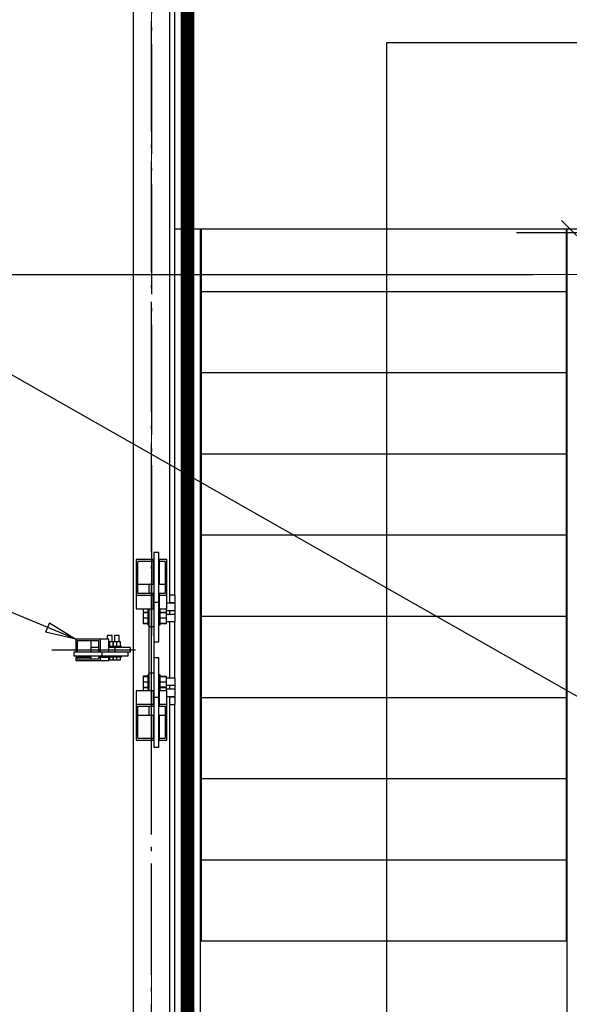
# Paper-space layout 'A0 Advance Steel' of a CAD drawing. Header units: millimetres. Extents: x 228 to 822, y 214 to 634.
# Tile 28 of 76: x 435 to 453, y 415 to 447. Entities that reach past the tile are written whole.
import ezdxf

# ---------------------------------------------------------------- set-up
doc = ezdxf.new("R2010")
doc.units = ezdxf.units.MM
doc.linetypes.add('1 1', pattern=[2, 1, -1])
doc.linetypes.add('ACAD_ISO04W100', pattern=[30, 24, -3, 0, -3])
doc.layers.get('0').update_dxf_attribs({"linetype": 'CONTINUOUS'})
for name, color, linetype in [('AS_Belki', 145, 'CONTINUOUS'), ('AS_Blachy', 30, 'CONTINUOUS'), ('AS_DIM_ON', 7, 'CONTINUOUS'), ('AS_Kraty', 9, 'CONTINUOUS'), ('AS_Schody', 253, 'CONTINUOUS'), ('AS_Sruby', 9, 'CONTINUOUS')]:
    doc.layers.add(name, color=color, linetype=linetype)

# ---------------------------------------------------------------- blocks, each defined once
blk = doc.blocks.new('324ewdsczxzxcz')
at = {"linetype": 'ACAD_ISO04W100', "lineweight": 5, "ltscale": 0.2}
for p, q in [((303.229, 244.968, -5394.472), (303.229, 340.131, -5394.472)), ((378.311, 305.818, -2695.986), (283.147, 305.818, -2695.986))]:
    blk.add_line(p, q, dxfattribs=at)

psp = doc.layouts.new('A0 Advance Steel')

# ---------------------------------------------------------------- linework, layer by layer
at = {"color": 0, "linetype": 'ByBlock', "lineweight": -2}
for p, q in [((435.631, 427.048), (435.503, 426.74)), ((435.631, 427.048), (436.49, 426.509)), ((436.49, 426.509), (435.503, 426.74))]:
    psp.add_line(p, q, dxfattribs=at)
at = {"linetype": '1 1', "transparency": 33554559, "const_width": 0.45, "elevation": 11509.71}
psp.add_lwpolyline([(459.991, 452.484), (440.154, 452.484), (440.154, 399.833), (477.328, 399.833)], dxfattribs=at)
at = {"elevation": -22636.766}
psp.add_lwpolyline([(476.01, 406.008), (446.684, 406.008), (446.684, 446.059), (456.971, 446.059), (454.281, 452.059)], dxfattribs=at)
at = {"color": 7}
for points in [[(460.671, 420.218), (418.604, 444.147), (409.675, 444.147)], [(436.49, 426.509), (423.826, 431.786), (408.879, 431.786)]]:
    psp.add_lwpolyline(points, dxfattribs=at)
at = {"layer": 'AS_Belki', "linetype": 'Continuous', "ltscale": 0.15}
for p, q in [((438.371, 450.559), (438.371, 401.759)), ((439.571, 427.685), (439.571, 450.559)), ((439.041, 429.115), (438.471, 429.115)), ((438.471, 429.115), (438.471, 427.944)), ((439.041, 429.057), (438.521, 429.057)), ((438.521, 428.002), (438.521, 429.057)), ((439.041, 429.057), (439.041, 429.115)), ((439.041, 428.315), (439.041, 429.057)), ((439.471, 429.115), (439.221, 429.115)), ((439.221, 429.115), (439.221, 429.057)), ((439.421, 429.057), (439.221, 429.057)), ((439.221, 429.057), (439.221, 428.315)), ((439.421, 429.057), (439.421, 428.002)), ((439.471, 427.944), (439.471, 429.115)), ((438.521, 428.315), (439.041, 428.315)), ((439.221, 428.315), (439.421, 428.315)), ((439.041, 427.944), (438.471, 427.944)), ((438.471, 427.944), (438.471, 427.505)), ((439.041, 428.002), (438.521, 428.002)), ((439.041, 427.944), (439.041, 428.002)), ((439.041, 427.505), (439.041, 427.944)), ((439.421, 428.002), (439.221, 428.002)), ((439.221, 428.002), (439.221, 427.944)), ((439.471, 427.944), (439.221, 427.944)), ((439.221, 427.944), (439.221, 427.505)), ((439.471, 427.505), (439.471, 427.944)), ((438.471, 427.505), (439.041, 427.505)), ((439.221, 427.505), (439.471, 427.505)), ((439.571, 427.32), (439.571, 427.448)), ((439.571, 425.235), (439.571, 427.083)), ((437.285, 426.509), (436.49, 426.509)), ((436.49, 426.509), (436.49, 426.089)), ((436.535, 426.469), (437.239, 426.469)), ((436.535, 426.469), (436.535, 426.089)), ((436.995, 426.089), (436.995, 426.469)), ((437.239, 426.469), (437.239, 426.089)), ((437.576, 426.509), (437.285, 426.509)), ((437.285, 426.509), (437.285, 426.089)), ((437.576, 426.089), (437.576, 426.509)), ((436.49, 426.089), (436.535, 426.089)), ((436.535, 425.909), (436.49, 425.909)), ((436.49, 425.909), (436.49, 425.809)), ((436.535, 426.089), (436.995, 426.089)), ((436.995, 425.909), (436.535, 425.909)), ((436.535, 425.909), (436.535, 425.849)), ((436.995, 425.849), (436.995, 425.909)), ((437.239, 426.089), (437.285, 426.089)), ((437.285, 425.909), (437.239, 425.909)), ((437.239, 425.909), (437.239, 425.849)), ((437.285, 426.089), (437.576, 426.089)), ((437.576, 425.909), (437.285, 425.909)), ((437.285, 425.909), (437.285, 425.809)), ((437.576, 425.809), (437.576, 425.909)), ((436.49, 425.809), (437.285, 425.809)), ((437.239, 425.849), (436.535, 425.849)), ((437.285, 425.809), (437.576, 425.809)), ((439.571, 424.87), (439.571, 424.998)), ((439.041, 424.814), (438.471, 424.814)), ((438.471, 424.814), (438.471, 424.375)), ((439.041, 424.375), (439.041, 424.814)), ((439.471, 424.814), (439.221, 424.814)), ((439.221, 424.814), (439.221, 424.375)), ((439.471, 424.375), (439.471, 424.814)), ((439.571, 401.759), (439.571, 424.633)), ((438.471, 424.375), (439.041, 424.375)), ((438.471, 424.375), (438.471, 423.203)), ((438.521, 424.316), (439.041, 424.316)), ((438.521, 423.261), (438.521, 424.316)), ((439.041, 424.316), (439.041, 424.375)), ((439.221, 424.375), (439.471, 424.375)), ((439.221, 424.375), (439.221, 424.316)), ((439.221, 424.316), (439.421, 424.316)), ((439.421, 424.316), (439.421, 423.261)), ((439.471, 423.203), (439.471, 424.375)), ((439.041, 424.003), (438.521, 424.003)), ((439.041, 423.261), (439.041, 424.003)), ((439.421, 424.003), (439.221, 424.003)), ((439.221, 424.003), (439.221, 423.261)), ((438.471, 423.203), (439.041, 423.203)), ((438.521, 423.261), (439.041, 423.261)), ((439.041, 423.203), (439.041, 423.261)), ((439.221, 423.261), (439.421, 423.261)), ((439.221, 423.261), (439.221, 423.203)), ((439.221, 423.203), (439.471, 423.203))]:
    psp.add_line(p, q, dxfattribs=at)
at = {"layer": 'AS_Belki', "color": 10, "linetype": 'ACAD_ISO04W100', "ltscale": 0.15}
for points in [[(438.971, 399.259), (438.971, 401.759), (438.971, 450.559), (438.971, 453.059)], [(438.971, 452.154), (438.971, 450.61), (438.971, 428.26), (438.971, 426.715)], [(480.539, 412.091), (478.771, 413.859), (454.171, 438.459), (452.403, 440.227)], [(438.971, 429.833), (438.971, 428.53), (438.971, 427.931), (438.971, 426.628)], [(435.705, 426.159), (436.887, 426.159), (437.268, 426.159), (438.451, 426.159)], [(438.971, 422.486), (438.971, 423.789), (438.971, 424.387), (438.971, 425.69)], [(438.971, 400.164), (438.971, 401.709), (438.971, 424.059), (438.971, 425.603)]]:
    psp.add_lwpolyline(points, dxfattribs=at)
at = {"layer": 'AS_Blachy', "linetype": 'Continuous', "ltscale": 0.15}
for p, q in [((440.609, 438.157), (440.609, 439.959)), ((452.549, 439.959), (452.549, 439.557)), ((452.549, 439.507), (452.549, 437.907)), ((440.579, 437.907), (440.609, 437.907)), ((440.609, 437.907), (440.609, 438.107)), ((440.609, 437.596), (440.609, 437.907)), ((452.549, 437.907), (452.549, 437.246)), ((452.549, 437.907), (452.579, 437.907)), ((440.609, 435.246), (440.609, 437.546)), ((452.549, 437.196), (452.549, 435.246)), ((440.579, 435.246), (440.609, 435.246)), ((440.609, 432.585), (440.609, 435.246)), ((452.549, 435.246), (452.549, 435.135)), ((452.549, 435.246), (452.579, 435.246)), ((452.549, 435.085), (452.549, 432.585)), ((440.579, 432.585), (440.609, 432.585)), ((440.609, 432.274), (440.609, 432.585)), ((452.549, 432.585), (452.549, 429.924)), ((452.549, 432.585), (452.579, 432.585)), ((440.609, 429.924), (440.609, 432.224)), ((440.579, 429.924), (440.609, 429.924)), ((440.609, 427.263), (440.609, 429.924)), ((452.549, 429.924), (452.549, 429.813)), ((452.549, 429.924), (452.579, 429.924)), ((452.549, 429.763), (452.549, 427.263)), ((439.211, 429.35), (439.051, 429.35)), ((439.051, 429.35), (439.051, 427.709)), ((439.211, 427.709), (439.211, 429.35)), ((439.051, 428.859), (439.041, 428.859)), ((438.891, 428.002), (438.891, 428.315)), ((439.211, 427.709), (439.051, 427.709)), ((439.051, 427.709), (439.051, 427.282)), ((439.211, 426.422), (439.211, 427.709)), ((438.891, 426.923), (438.891, 427.505)), ((439.051, 427.282), (439.051, 426.923)), ((440.579, 427.263), (440.609, 427.263)), ((440.609, 426.952), (440.609, 427.263)), ((452.549, 427.263), (452.549, 425.452)), ((452.549, 427.263), (452.579, 427.263)), ((438.891, 426.923), (439.051, 426.923)), ((438.891, 425.395), (438.891, 426.923)), ((439.051, 426.923), (439.051, 425.395)), ((440.609, 424.602), (440.609, 426.902)), ((437.239, 426.239), (436.995, 426.239)), ((437.78, 426.239), (437.576, 426.239)), ((438.271, 426.239), (437.78, 426.239)), ((437.78, 426.079), (437.78, 426.239)), ((438.271, 426.239), (438.271, 426.079)), ((439.051, 426.422), (439.211, 426.422)), ((437.341, 426.079), (436.433, 426.079)), ((436.433, 426.079), (436.433, 425.959)), ((436.433, 425.959), (437.341, 425.959)), ((436.791, 426.089), (436.791, 426.079)), ((437.72, 426.079), (437.341, 426.079)), ((437.341, 426.079), (437.341, 425.959)), ((437.341, 425.959), (438.212, 425.959)), ((437.78, 426.079), (437.72, 426.079)), ((438.271, 426.079), (437.78, 426.079)), ((438.212, 425.959), (438.212, 426.079)), ((439.211, 425.897), (439.051, 425.897)), ((439.211, 424.782), (439.211, 425.897)), ((439.051, 425.395), (438.891, 425.395)), ((438.891, 424.814), (438.891, 425.395)), ((439.051, 425.395), (439.051, 425.147)), ((452.549, 425.402), (452.549, 424.602)), ((439.051, 425.147), (439.051, 425.037)), ((439.051, 425.037), (439.051, 424.609)), ((439.211, 424.609), (439.211, 424.782)), ((438.891, 424.003), (438.891, 424.316)), ((439.051, 424.609), (439.211, 424.609)), ((439.051, 424.609), (439.051, 422.969)), ((439.211, 422.969), (439.211, 424.609)), ((440.579, 424.602), (440.609, 424.602)), ((440.609, 421.942), (440.609, 424.602)), ((452.549, 424.602), (452.549, 424.592)), ((452.549, 424.602), (452.579, 424.602)), ((452.549, 424.542), (452.549, 421.942)), ((439.041, 423.459), (439.051, 423.459)), ((439.051, 422.969), (439.211, 422.969)), ((440.579, 421.942), (440.609, 421.942)), ((440.609, 419.281), (440.609, 421.942)), ((452.549, 421.942), (452.549, 420.831)), ((452.549, 421.942), (452.579, 421.942)), ((452.549, 420.781), (452.549, 419.281)), ((440.579, 419.281), (440.609, 419.281)), ((440.609, 418.97), (440.609, 419.281)), ((452.549, 419.281), (452.549, 419.17)), ((452.549, 419.281), (452.579, 419.281)), ((440.609, 416.62), (440.609, 418.92)), ((452.549, 419.12), (452.549, 416.62)), ((440.579, 416.62), (440.609, 416.62)), ((452.549, 416.62), (452.579, 416.62))]:
    psp.add_line(p, q, dxfattribs=at)
at = {"layer": 'AS_DIM_ON', "color": 8}
psp.add_line((423.971, 438.459), (451.471, 438.459), dxfattribs=at)
at = {"layer": 'AS_Kraty', "linetype": 'Continuous', "ltscale": 0.15}
for p, q in [((440.171, 452.459), (440.171, 439.959)), ((440.171, 439.959), (453.663, 439.959)), ((452.549, 439.557), (452.549, 439.507)), ((440.609, 438.107), (440.609, 438.157)), ((440.609, 437.907), (452.549, 437.907)), ((440.609, 437.546), (440.609, 437.596)), ((452.549, 437.246), (452.549, 437.196)), ((440.609, 435.246), (452.549, 435.246)), ((452.549, 435.135), (452.549, 435.085)), ((440.609, 432.585), (452.549, 432.585)), ((440.609, 432.224), (440.609, 432.274)), ((440.609, 429.924), (452.549, 429.924)), ((452.549, 429.813), (452.549, 429.763)), ((440.609, 427.263), (452.549, 427.263)), ((440.609, 426.902), (440.609, 426.952)), ((452.549, 425.452), (452.549, 425.402)), ((440.609, 424.602), (452.549, 424.602)), ((452.549, 424.592), (452.549, 424.542)), ((440.609, 421.942), (452.549, 421.942)), ((452.549, 420.831), (452.549, 420.781)), ((440.609, 419.281), (452.549, 419.281)), ((452.549, 419.17), (452.549, 419.12)), ((440.609, 418.92), (440.609, 418.97)), ((440.609, 416.62), (452.549, 416.62))]:
    psp.add_line(p, q, dxfattribs=at)
at = {"layer": 'AS_Schody', "linetype": 'Continuous', "ltscale": 0.15}
for p, q in [((439.729, 453.579), (439.729, 439.959)), ((439.729, 439.959), (439.729, 427.946)), ((439.729, 439.959), (440.171, 439.959)), ((440.579, 413.959), (440.579, 439.959)), ((452.579, 439.959), (452.579, 413.959)), ((439.729, 427.708), (439.729, 427.685)), ((439.729, 427.083), (439.729, 425.235)), ((439.729, 424.633), (439.729, 424.61)), ((439.729, 424.372), (439.729, 413.351))]:
    psp.add_line(p, q, dxfattribs=at)
at = {"layer": 'AS_Schody', "color": 10, "linetype": 'ACAD_ISO04W100', "ltscale": 0.15}
for points in [[(440.356, 437.459), (440.356, 439.959), (440.356, 454.259), (440.356, 456.759)], [(440.356, 411.321), (440.356, 413.41), (440.356, 440.619), (440.356, 442.707)], [(450.931, 439.836), (453.431, 439.836), (454.381, 439.836), (456.881, 439.836)], [(451.633, 439.836), (453.722, 439.836), (457.808, 439.836), (459.896, 439.836)], [(440.356, 397.769), (440.356, 400.269), (440.356, 414.069), (440.356, 416.569)]]:
    psp.add_lwpolyline(points, dxfattribs=at)
at = {"layer": 'AS_Sruby', "linetype": 'Continuous', "ltscale": 0.15}
for p, q in [((439.751, 427.946), (439.571, 427.946)), ((439.751, 427.943), (439.751, 427.946)), ((439.751, 427.922), (439.751, 427.943)), ((439.751, 427.886), (439.751, 427.922)), ((439.751, 427.842), (439.751, 427.886)), ((439.751, 427.795), (439.751, 427.842)), ((439.221, 427.786), (439.211, 427.786)), ((439.751, 427.685), (439.471, 427.685)), ((439.571, 427.708), (439.751, 427.708)), ((439.751, 427.753), (439.751, 427.795)), ((439.751, 427.723), (439.751, 427.753)), ((439.751, 427.708), (439.751, 427.723)), ((439.751, 427.683), (439.751, 427.685)), ((439.751, 427.663), (439.751, 427.683)), ((439.751, 427.629), (439.751, 427.663)), ((439.751, 427.585), (439.751, 427.629)), ((439.751, 427.538), (439.751, 427.585)), ((439.751, 427.496), (439.751, 427.538)), ((438.701, 427.505), (438.701, 427.396)), ((438.701, 427.396), (438.851, 427.396)), ((438.701, 427.396), (438.701, 427.391)), ((438.701, 427.391), (438.851, 427.391)), ((438.851, 427.377), (438.701, 427.377)), ((438.701, 427.377), (438.701, 427.207)), ((438.701, 427.207), (438.851, 427.207)), ((438.701, 427.207), (438.701, 427.031)), ((438.851, 427.504), (438.851, 427.474)), ((438.851, 427.474), (438.851, 427.437)), ((438.851, 427.437), (438.851, 427.405)), ((438.851, 427.405), (438.851, 427.379)), ((438.851, 427.379), (438.851, 427.36)), ((438.851, 427.36), (438.851, 427.349)), ((438.851, 427.349), (438.851, 427.347)), ((438.851, 427.347), (438.891, 427.347)), ((438.851, 427.347), (438.851, 427.316)), ((438.851, 427.316), (438.851, 427.277)), ((438.851, 427.277), (438.851, 427.236)), ((438.851, 427.236), (438.851, 427.193)), ((439.211, 427.347), (439.251, 427.347)), ((439.251, 427.474), (439.251, 427.504)), ((439.251, 427.437), (439.251, 427.474)), ((439.251, 427.405), (439.251, 427.437)), ((439.251, 427.379), (439.251, 427.405)), ((439.251, 427.398), (439.466, 427.398)), ((439.251, 427.393), (439.466, 427.393)), ((439.251, 427.36), (439.251, 427.379)), ((439.466, 427.375), (439.251, 427.375)), ((439.251, 427.349), (439.251, 427.36)), ((439.251, 427.347), (439.251, 427.349)), ((439.251, 427.316), (439.251, 427.347)), ((439.251, 427.277), (439.251, 427.316)), ((439.251, 427.236), (439.251, 427.277)), ((439.251, 427.193), (439.251, 427.236)), ((439.251, 427.207), (439.466, 427.207)), ((439.466, 427.398), (439.466, 427.505)), ((439.466, 427.448), (439.751, 427.448)), ((439.466, 427.393), (439.466, 427.398)), ((439.466, 427.207), (439.466, 427.375)), ((439.751, 427.32), (439.466, 427.32)), ((439.466, 427.033), (439.466, 427.207)), ((439.751, 427.464), (439.751, 427.496)), ((439.751, 427.448), (439.751, 427.464)), ((439.751, 427.409), (439.751, 427.448)), ((439.751, 427.362), (439.751, 427.409)), ((439.751, 427.321), (439.751, 427.362)), ((439.751, 427.32), (439.751, 427.321)), ((439.751, 427.318), (439.751, 427.32)), ((439.751, 427.299), (439.751, 427.318)), ((439.751, 427.264), (439.751, 427.299)), ((439.751, 427.22), (439.751, 427.264)), ((439.751, 427.173), (439.751, 427.22)), ((438.701, 427.031), (438.851, 427.031)), ((438.701, 427.031), (438.701, 427.026)), ((438.701, 427.026), (438.851, 427.026)), ((438.851, 427.193), (438.851, 427.15)), ((438.851, 427.15), (438.851, 427.109)), ((438.851, 427.109), (438.851, 427.072)), ((438.851, 427.072), (438.851, 427.04)), ((438.851, 427.04), (438.851, 427.014)), ((438.851, 427.014), (438.851, 426.995)), ((438.851, 426.995), (438.851, 426.984)), ((438.851, 426.984), (438.851, 426.982)), ((438.851, 426.982), (438.891, 426.982)), ((439.211, 426.982), (439.251, 426.982)), ((439.251, 427.15), (439.251, 427.193)), ((439.251, 427.109), (439.251, 427.15)), ((439.251, 427.072), (439.251, 427.109)), ((439.251, 427.04), (439.251, 427.072)), ((439.251, 427.014), (439.251, 427.04)), ((439.251, 427.033), (439.466, 427.033)), ((439.251, 427.028), (439.466, 427.028)), ((439.251, 426.995), (439.251, 427.014)), ((439.251, 426.984), (439.251, 426.995)), ((439.251, 426.982), (439.251, 426.984)), ((439.466, 427.083), (439.751, 427.083)), ((439.466, 427.028), (439.466, 427.033)), ((439.751, 427.131), (439.751, 427.173)), ((439.751, 427.099), (439.751, 427.131)), ((439.751, 427.083), (439.751, 427.099)), ((437.523, 426.629), (437.52, 426.629)), ((437.52, 426.629), (437.52, 426.509)), ((437.537, 426.629), (437.523, 426.629)), ((437.561, 426.629), (437.537, 426.629)), ((437.591, 426.629), (437.561, 426.629)), ((437.622, 426.629), (437.591, 426.629)), ((437.65, 426.629), (437.622, 426.629)), ((437.67, 426.629), (437.65, 426.629)), ((437.679, 426.629), (437.67, 426.629)), ((437.679, 426.417), (437.679, 426.629)), ((437.759, 426.629), (437.756, 426.629)), ((437.756, 426.629), (437.756, 426.417)), ((437.774, 426.629), (437.759, 426.629)), ((437.798, 426.629), (437.774, 426.629)), ((437.828, 426.629), (437.798, 426.629)), ((437.859, 426.629), (437.828, 426.629)), ((437.886, 426.629), (437.859, 426.629)), ((437.906, 426.629), (437.886, 426.629)), ((437.915, 426.629), (437.906, 426.629)), ((437.915, 426.417), (437.915, 426.629)), ((437.603, 426.417), (437.576, 426.417)), ((437.584, 426.269), (437.576, 426.269)), ((437.614, 426.269), (437.584, 426.269)), ((437.717, 426.417), (437.603, 426.417)), ((437.603, 426.269), (437.603, 426.417)), ((437.643, 426.269), (437.614, 426.269)), ((437.67, 426.269), (437.643, 426.269)), ((437.694, 426.269), (437.67, 426.269)), ((437.715, 426.269), (437.694, 426.269)), ((437.731, 426.269), (437.715, 426.269)), ((437.717, 426.269), (437.717, 426.417)), ((437.722, 426.417), (437.718, 426.417)), ((437.718, 426.417), (437.718, 426.269)), ((437.84, 426.417), (437.722, 426.417)), ((437.722, 426.269), (437.722, 426.417)), ((437.743, 426.269), (437.731, 426.269)), ((437.748, 426.269), (437.743, 426.269)), ((437.765, 426.269), (437.748, 426.269)), ((437.749, 426.239), (437.749, 426.269)), ((437.792, 426.269), (437.765, 426.269)), ((437.821, 426.269), (437.792, 426.269)), ((437.85, 426.269), (437.821, 426.269)), ((437.954, 426.417), (437.84, 426.417)), ((437.84, 426.269), (437.84, 426.417)), ((437.879, 426.269), (437.85, 426.269)), ((437.906, 426.269), (437.879, 426.269)), ((437.931, 426.269), (437.906, 426.269)), ((437.952, 426.269), (437.931, 426.269)), ((437.968, 426.269), (437.952, 426.269)), ((437.954, 426.269), (437.954, 426.417)), ((437.979, 426.269), (437.968, 426.269)), ((437.985, 426.269), (437.979, 426.269)), ((437.985, 426.239), (437.985, 426.269)), ((437.45, 425.959), (437.45, 425.929)), ((437.45, 425.929), (437.456, 425.929)), ((437.456, 425.929), (437.467, 425.929)), ((437.467, 425.929), (437.483, 425.929)), ((437.481, 425.929), (437.481, 425.909)), ((437.483, 425.929), (437.504, 425.929)), ((437.486, 425.909), (437.486, 425.929)), ((437.504, 425.929), (437.528, 425.929)), ((437.528, 425.929), (437.555, 425.929)), ((437.555, 425.929), (437.584, 425.929)), ((437.584, 425.929), (437.614, 425.929)), ((437.603, 425.829), (437.603, 425.929)), ((437.614, 425.929), (437.643, 425.929)), ((437.643, 425.929), (437.67, 425.929)), ((437.67, 425.929), (437.694, 425.929)), ((437.694, 425.929), (437.715, 425.929)), ((437.715, 425.929), (437.731, 425.929)), ((437.717, 425.829), (437.717, 425.929)), ((437.718, 425.929), (437.718, 425.829)), ((437.722, 425.829), (437.722, 425.929)), ((437.731, 425.929), (437.743, 425.929)), ((437.743, 425.929), (437.748, 425.929)), ((437.748, 425.929), (437.765, 425.929)), ((437.749, 425.929), (437.749, 425.959)), ((437.765, 425.929), (437.792, 425.929)), ((437.792, 425.929), (437.821, 425.929)), ((437.821, 425.929), (437.85, 425.929)), ((437.84, 425.829), (437.84, 425.929)), ((437.85, 425.929), (437.879, 425.929)), ((437.879, 425.929), (437.906, 425.929)), ((437.906, 425.929), (437.931, 425.929)), ((437.931, 425.929), (437.952, 425.929)), ((437.952, 425.929), (437.968, 425.929)), ((437.954, 425.829), (437.954, 425.929)), ((437.968, 425.929), (437.979, 425.929)), ((437.979, 425.929), (437.985, 425.929)), ((437.985, 425.929), (437.985, 425.959)), ((437.576, 425.829), (437.603, 425.829)), ((437.603, 425.829), (437.717, 425.829)), ((437.718, 425.829), (437.722, 425.829)), ((437.722, 425.829), (437.84, 425.829)), ((437.84, 425.829), (437.954, 425.829)), ((438.851, 425.292), (438.701, 425.292)), ((438.701, 425.292), (438.701, 425.287)), ((438.701, 425.287), (438.851, 425.287)), ((438.701, 425.287), (438.701, 425.112)), ((438.891, 425.337), (438.851, 425.337)), ((438.851, 425.337), (438.851, 425.334)), ((438.851, 425.334), (438.851, 425.323)), ((438.851, 425.323), (438.851, 425.304)), ((438.851, 425.304), (438.851, 425.278)), ((438.851, 425.278), (438.851, 425.246)), ((439.251, 425.337), (439.211, 425.337)), ((439.251, 425.334), (439.251, 425.337)), ((439.251, 425.323), (439.251, 425.334)), ((439.251, 425.304), (439.251, 425.323)), ((439.251, 425.278), (439.251, 425.304)), ((439.466, 425.29), (439.251, 425.29)), ((439.251, 425.285), (439.466, 425.285)), ((439.251, 425.246), (439.251, 425.278)), ((439.466, 425.285), (439.466, 425.29)), ((439.466, 425.112), (439.466, 425.285)), ((438.701, 425.112), (438.851, 425.112)), ((438.701, 425.112), (438.701, 424.941)), ((438.701, 424.941), (438.851, 424.941)), ((438.851, 425.246), (438.851, 425.209)), ((438.851, 425.209), (438.851, 425.168)), ((438.851, 425.168), (438.851, 425.126)), ((438.851, 425.126), (438.851, 425.083)), ((438.851, 425.083), (438.851, 425.041)), ((438.851, 425.041), (438.851, 425.002)), ((438.851, 425.002), (438.851, 424.972)), ((438.891, 424.972), (438.851, 424.972)), ((438.851, 424.972), (438.851, 424.969)), ((438.851, 424.969), (438.851, 424.958)), ((438.851, 424.958), (438.851, 424.94)), ((438.851, 424.94), (438.851, 424.914)), ((439.251, 424.972), (439.211, 424.972)), ((439.251, 425.209), (439.251, 425.246)), ((439.251, 425.168), (439.251, 425.209)), ((439.251, 425.126), (439.251, 425.168)), ((439.251, 425.083), (439.251, 425.126)), ((439.251, 425.112), (439.466, 425.112)), ((439.251, 425.041), (439.251, 425.083)), ((439.251, 425.002), (439.251, 425.041)), ((439.251, 424.972), (439.251, 425.002)), ((439.251, 424.969), (439.251, 424.972)), ((439.251, 424.958), (439.251, 424.969)), ((439.251, 424.94), (439.251, 424.958)), ((439.251, 424.943), (439.466, 424.943)), ((439.251, 424.914), (439.251, 424.94)), ((439.751, 425.235), (439.466, 425.235)), ((439.466, 424.943), (439.466, 425.112)), ((439.466, 424.998), (439.751, 424.998)), ((439.751, 425.219), (439.751, 425.235)), ((439.751, 425.187), (439.751, 425.219)), ((439.751, 425.145), (439.751, 425.187)), ((439.751, 425.098), (439.751, 425.145)), ((439.751, 425.054), (439.751, 425.098)), ((439.751, 425.02), (439.751, 425.054)), ((439.751, 425), (439.751, 425.02)), ((439.751, 424.998), (439.751, 425)), ((439.751, 424.998), (439.751, 424.998)), ((439.751, 424.956), (439.751, 424.998)), ((439.751, 424.909), (439.751, 424.956)), ((438.851, 424.927), (438.701, 424.927)), ((438.701, 424.927), (438.701, 424.922)), ((438.701, 424.922), (438.851, 424.922)), ((438.701, 424.922), (438.701, 424.814)), ((438.851, 424.914), (438.851, 424.881)), ((438.851, 424.881), (438.851, 424.844)), ((438.851, 424.844), (438.851, 424.814)), ((439.466, 424.926), (439.251, 424.926)), ((439.251, 424.921), (439.466, 424.921)), ((439.251, 424.881), (439.251, 424.914)), ((439.251, 424.844), (439.251, 424.881)), ((439.251, 424.814), (439.251, 424.844)), ((439.466, 424.921), (439.466, 424.926)), ((439.466, 424.814), (439.466, 424.921)), ((439.751, 424.87), (439.466, 424.87)), ((439.471, 424.633), (439.751, 424.633)), ((439.751, 424.87), (439.751, 424.909)), ((439.751, 424.854), (439.751, 424.87)), ((439.751, 424.823), (439.751, 424.854)), ((439.751, 424.78), (439.751, 424.823)), ((439.751, 424.733), (439.751, 424.78)), ((439.751, 424.689), (439.751, 424.733)), ((439.751, 424.655), (439.751, 424.689)), ((439.751, 424.635), (439.751, 424.655)), ((439.751, 424.633), (439.751, 424.635)), ((439.211, 424.532), (439.221, 424.532)), ((439.751, 424.61), (439.571, 424.61)), ((439.571, 424.372), (439.751, 424.372)), ((439.751, 424.596), (439.751, 424.61)), ((439.751, 424.565), (439.751, 424.596)), ((439.751, 424.523), (439.751, 424.565)), ((439.751, 424.477), (439.751, 424.523)), ((439.751, 424.432), (439.751, 424.477)), ((439.751, 424.397), (439.751, 424.432)), ((439.751, 424.376), (439.751, 424.397)), ((439.751, 424.372), (439.751, 424.376))]:
    psp.add_line(p, q, dxfattribs=at)

# ---------------------------------------------------------------- block references
psp.add_blockref('324ewdsczxzxcz', (135.742, 132.641, 21784.806))

doc.saveas('drawing.dxf')
